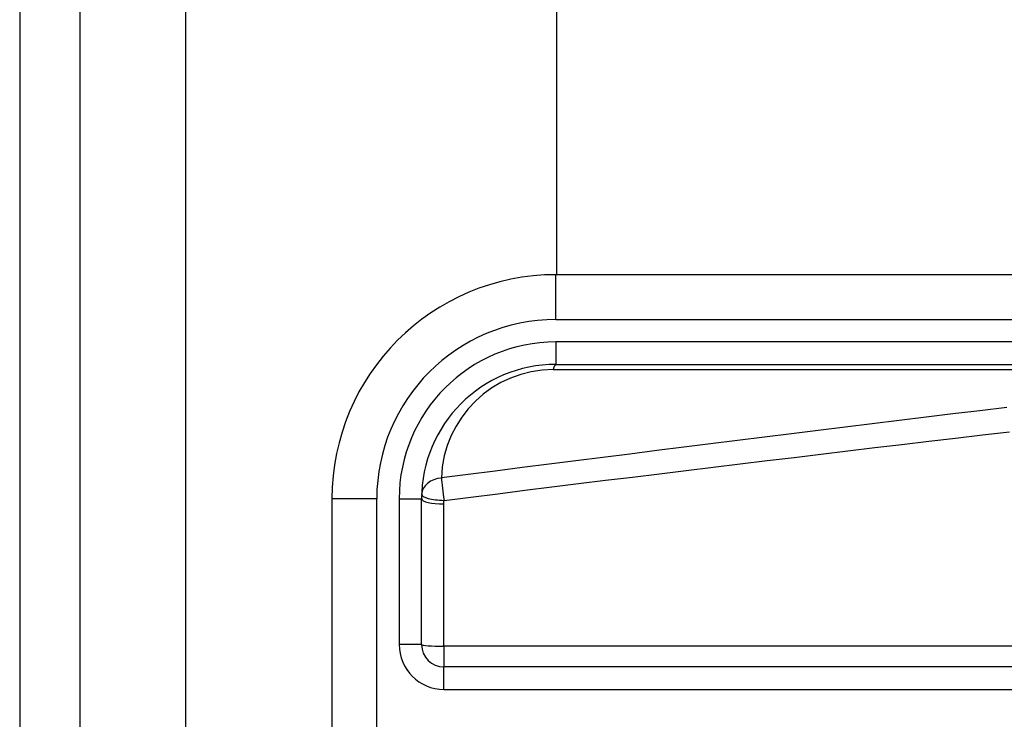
# Model space of a CAD drawing. Header units: inches. Extents: x 3.4 to 95.3, y 5.8 to 50.1.
# Tile 37 of 83: x 3.4 to 4.2, y 33.9 to 34.5. Entities that reach past the tile are written whole.
import ezdxf

# ---------------------------------------------------------------- set-up
doc = ezdxf.new("R2010")
doc.units = ezdxf.units.IN
doc.header["$MEASUREMENT"] = 0
doc.layers.add('Visible Edges(ANSI)', color=7, linetype='Continuous', lineweight=25)
doc.layers.add('Visible Tangent Edges(ANSI)', color=7, linetype='Continuous', lineweight=25)

msp = doc.modelspace()

# ---------------------------------------------------------------- linework, layer by layer
at = {"layer": 'Visible Edges(ANSI)'}
for p, q in [((3.36533, 38.02566), (3.36533, 18.51466)), ((3.41833, 18.51466), (3.41833, 38.02566)), ((3.83734, 34.30551), (3.83734, 37.35325)), ((4.48563, 34.30551), (3.83657, 34.30551)), ((3.83657, 34.22677), (4.48563, 34.22677)), ((3.63972, 34.10866), (3.63972, 33.73465)), ((3.71846, 33.9807), (3.71846, 34.10866)), ((4.39012, 33.96101), (3.73814, 33.96101))]:
    msp.add_line(p, q, dxfattribs=at)
for centre, radius, start, end in [((3.83657, 34.10866), 0.19685, 90, 180), ((3.83657, 34.10866), 0.11811, 90, 180), ((3.73814, 33.9807), 0.01969, 180, 270)]:
    msp.add_arc(centre, radius, start, end, dxfattribs=at)
at = {"layer": 'Visible Tangent Edges(ANSI)'}
for p, q in [((3.51133, 18.51466), (3.51133, 38.02566)), ((3.83657, 34.26614), (3.83657, 34.30551)), ((3.83657, 34.26614), (4.48563, 34.26614)), ((3.83657, 34.24646), (3.83657, 34.22677)), ((4.48563, 34.24646), (3.83657, 34.24646)), ((3.83425, 34.22218), (4.38338, 34.22218)), ((3.67909, 34.10866), (3.63972, 34.10866)), ((3.67909, 33.73465), (3.67909, 34.10866)), ((3.69877, 34.10866), (3.71846, 34.10866)), ((3.69877, 34.10866), (3.69877, 33.9807)), ((3.73814, 33.97931), (3.73814, 34.10416)), ((3.71846, 33.9807), (3.69877, 33.9807)), ((4.39012, 33.97931), (3.73814, 33.97931)), ((3.73814, 33.97931), (3.73814, 33.96101)), ((3.73814, 33.94133), (3.73814, 33.96101)), ((3.73814, 33.94133), (4.39012, 33.94133))]:
    msp.add_line(p, q, dxfattribs=at)
at = {"layer": 'Visible Tangent Edges(ANSI)', "flags": 128}
for points in [[(4.23277, 34.18891), (4.2091, 34.18605), (4.18544, 34.18317), (4.16177, 34.18029), (4.1381, 34.1774), (4.11444, 34.1745), (4.09077, 34.1716), (4.06711, 34.16868), (4.04344, 34.16576), (4.01978, 34.16282), (3.99612, 34.15988), (3.97245, 34.15693), (3.94879, 34.15397), (3.92513, 34.15101), (3.90147, 34.14803), (3.87781, 34.14505), (3.85415, 34.14205), (3.8305, 34.13905), (3.80684, 34.13604), (3.78318, 34.13302), (3.75953, 34.13), (3.73587, 34.12696)], [(3.7382, 34.10729), (3.76185, 34.11024), (3.78551, 34.1132), (3.80916, 34.11614), (3.83282, 34.11907), (3.85648, 34.122), (3.88014, 34.12491), (3.90379, 34.12782), (3.92745, 34.13072), (3.95112, 34.13361), (3.97478, 34.13649), (3.99844, 34.13936), (4.0221, 34.14223), (4.04576, 34.14508), (4.06943, 34.14793), (4.09309, 34.15077), (4.11676, 34.1536), (4.14042, 34.15642), (4.16409, 34.15923), (4.18776, 34.16204), (4.21143, 34.16484), (4.2351, 34.16763)], [(3.73814, 34.10416), (3.73814, 34.10429), (3.73814, 34.10442), (3.73814, 34.10455), (3.73815, 34.10468), (3.73815, 34.10481), (3.73815, 34.10494), (3.73815, 34.10507), (3.73815, 34.1052), (3.73815, 34.10533), (3.73815, 34.10546), (3.73815, 34.10559), (3.73816, 34.10572), (3.73816, 34.10585), (3.73816, 34.10598), (3.73816, 34.10611), (3.73817, 34.10624), (3.73817, 34.10637), (3.73817, 34.1065), (3.73818, 34.10663), (3.73818, 34.10676), (3.73818, 34.1069), (3.73819, 34.10703), (3.73819, 34.10716), (3.7382, 34.10729)]]:
    msp.add_lwpolyline(points, dxfattribs=at)
at = {"layer": 'Visible Tangent Edges(ANSI)'}
for centre, radius, start, end in [((3.83657, 34.10866), 0.15748, 90, 180), ((3.83657, 34.10866), 0.1378, 90, 180), ((3.83425, 34.12375), 0.09843, 90, 178.13375), ((3.73814, 33.9807), 0.03937, 180, 270)]:
    msp.add_arc(centre, radius, start, end, dxfattribs=at)
for centre, major_axis, ratio, start_param, end_param in [((3.83657, 34.20709), (0, 0.01969), 0.183721, 0, 0.697296), ((3.7382, 34.11187), (-0.01967, 0.00064), 0.770235, 4.855758, 6.283185), ((3.7382, 34.11187), (-0.00251, 0.01952), 0.030516, 0.6835, 1.803862), ((3.73814, 34.10866), (-0.01969, 0), 0.228742, 0, 1.570796), ((3.7382, 34.11187), (-0.01967, 0.00064), 0.232745, 0, 1.57838), ((3.73814, 33.9807), (-0.01969, 0), 0.07065, 0, 1.570796)]:
    msp.add_ellipse(centre, major_axis=major_axis, ratio=ratio, start_param=start_param, end_param=end_param, dxfattribs=at)

doc.saveas('drawing.dxf')
